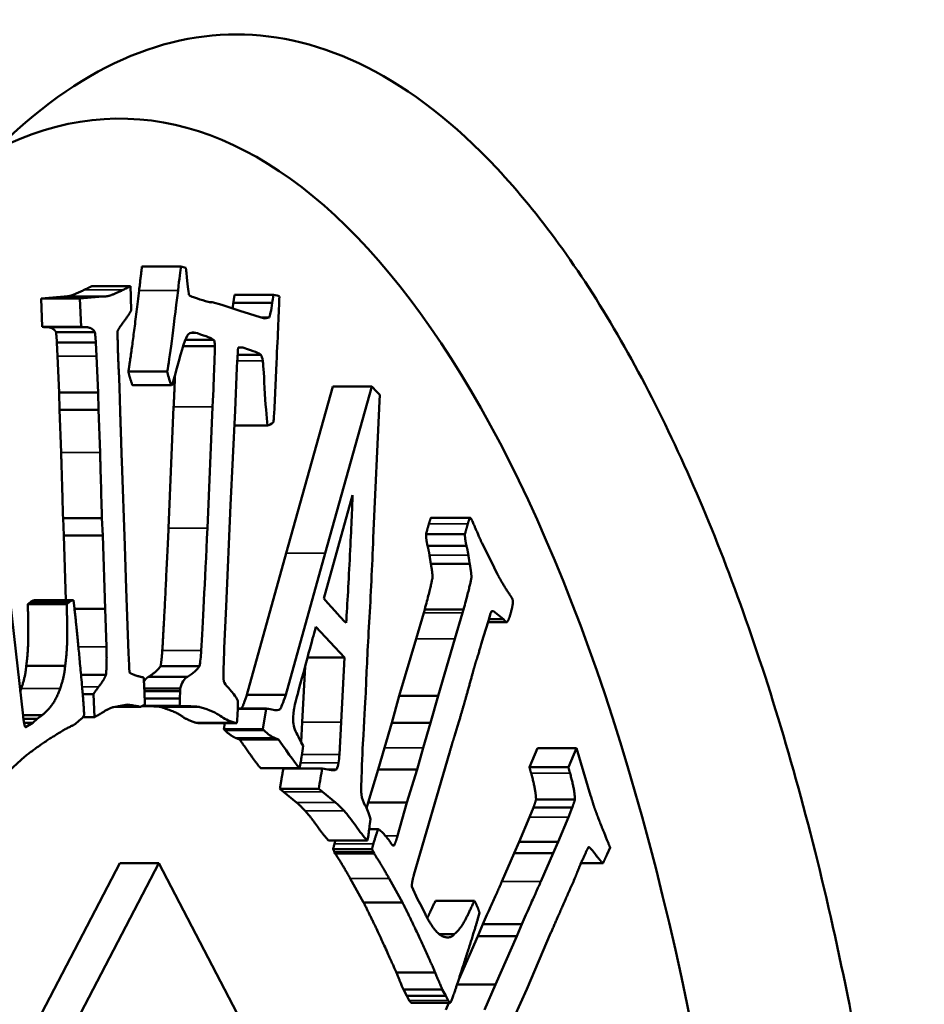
# Model space of a CAD drawing. Header units: millimetres. Extents: x 697 to 7301, y 1765 to 4597.
# Tile 28 of 39: x 4460 to 4471, y 2069 to 2081. Entities that reach past the tile are written whole.
import ezdxf

# ---------------------------------------------------------------- set-up
doc = ezdxf.new("R2010")
doc.units = ezdxf.units.MM
doc.layers.add('Visibile (ISO)', color=7, linetype='Continuous', lineweight=50)
doc.layers.add('Visibile sottile (ISO)', color=7, linetype='Continuous', lineweight=35)

msp = doc.modelspace()

# ---------------------------------------------------------------- linework, layer by layer
at = {"layer": 'Visibile (ISO)'}
for p, q in [((4462.36, 2077.7), (4461.898, 2077.7)), ((4462.419, 2077.681), (4462.36, 2077.7)), ((4461.299, 2077.463), (4461.761, 2077.463)), ((4461.761, 2077.463), (4461.765, 2077.343)), ((4460.972, 2077.341), (4460.699, 2077.319)), ((4461.161, 2077.319), (4461.434, 2077.341)), ((4463.46, 2077.364), (4462.998, 2077.364)), ((4463.502, 2077.355), (4463.46, 2077.364)), ((4460.699, 2077.319), (4461.161, 2077.319)), ((4460.699, 2077.319), (4460.713, 2076.984)), ((4461.175, 2076.984), (4461.161, 2077.319)), ((4462.733, 2077.275), (4462.702, 2077.275)), ((4462.733, 2077.275), (4462.714, 2077.272)), ((4462.848, 2077.243), (4462.733, 2077.275)), ((4463.06, 2077.172), (4462.848, 2077.243)), ((4463.445, 2077.269), (4462.983, 2077.269)), ((4463.352, 2077.081), (4463.06, 2077.172)), ((4463.409, 2077.093), (4463.312, 2077.093)), ((4463.409, 2077.093), (4463.352, 2077.081)), ((4460.713, 2076.984), (4461.175, 2076.984)), ((4460.743, 2076.979), (4461.205, 2076.979)), ((4460.877, 2076.92), (4461.339, 2076.92)), ((4460.888, 2076.797), (4461.35, 2076.797)), ((4460.888, 2076.797), (4460.896, 2076.635)), ((4461.358, 2076.635), (4461.35, 2076.797)), ((4462.746, 2076.828), (4462.413, 2076.828)), ((4462.764, 2076.753), (4462.387, 2076.753)), ((4463.309, 2076.651), (4463.034, 2076.651)), ((4460.896, 2076.635), (4460.914, 2076.202)), ((4461.376, 2076.202), (4461.358, 2076.635)), ((4463.471, 2076.019), (4463.495, 2076.554)), ((4462.198, 2076.452), (4461.736, 2076.452)), ((4463.003, 2075.988), (4463.024, 2076.497)), ((4462.247, 2076.289), (4461.785, 2076.289)), ((4461.786, 2076.289), (4462.248, 2076.289)), ((4460.914, 2076.202), (4461.376, 2076.202)), ((4460.914, 2076.202), (4460.92, 2075.995)), ((4461.382, 2075.995), (4461.376, 2076.202)), ((4464.165, 2076.274), (4463.612, 2074.294)), ((4464.627, 2076.274), (4464.074, 2074.294)), ((4464.627, 2076.274), (4464.165, 2076.274)), ((4464.682, 2076.215), (4464.627, 2076.274)), ((4464.722, 2076.173), (4464.682, 2076.215)), ((4464.72, 2076.101), (4464.722, 2076.173)), ((4464.644, 2074.477), (4464.72, 2076.101)), ((4460.92, 2075.995), (4461.382, 2075.995)), ((4460.92, 2075.995), (4460.938, 2075.489)), ((4461.4, 2075.489), (4461.382, 2075.995)), ((4462.274, 2076.032), (4462.213, 2074.593)), ((4462.736, 2076.032), (4462.675, 2074.593)), ((4462.951, 2074.866), (4463.003, 2075.988)), ((4463.388, 2075.81), (4462.995, 2075.81)), ((4461.658, 2075.387), (4461.696, 2074.383)), ((4464.058, 2073.757), (4464.399, 2074.985)), ((4462.899, 2073.663), (4462.951, 2074.866)), ((4460.96, 2074.711), (4461.422, 2074.711)), ((4460.96, 2074.711), (4460.969, 2074.505)), ((4461.431, 2074.505), (4461.422, 2074.711)), ((4465.328, 2074.715), (4465.79, 2074.715)), ((4465.329, 2074.715), (4465.791, 2074.715)), ((4460.969, 2074.505), (4461.431, 2074.505)), ((4460.969, 2074.505), (4460.993, 2073.736)), ((4461.459, 2073.633), (4461.431, 2074.505)), ((4465.271, 2074.519), (4465.733, 2074.519)), ((4465.933, 2074.417), (4466.042, 2074.208)), ((4461.696, 2074.383), (4461.71, 2073.871)), ((4465.289, 2074.381), (4465.751, 2074.381)), ((4463.612, 2074.294), (4463.143, 2072.611)), ((4464.074, 2074.294), (4463.605, 2072.611)), ((4466.042, 2074.208), (4466.121, 2074.043)), ((4460.287, 2074.107), (4460.485, 2072.363)), ((4465.328, 2074.17), (4465.79, 2074.17)), ((4461.71, 2073.871), (4461.739, 2073.108)), ((4460.572, 2073.714), (4460.542, 2073.691)), ((4460.623, 2073.736), (4461.085, 2073.736)), ((4461.004, 2073.691), (4461.034, 2073.714)), ((4461.085, 2073.736), (4461.096, 2073.637)), ((4460.542, 2073.691), (4461.004, 2073.691)), ((4461.096, 2073.633), (4461.459, 2073.633)), ((4461.476, 2073.183), (4461.459, 2073.633)), ((4462.875, 2073.167), (4462.899, 2073.663)), ((4465.256, 2073.627), (4465.244, 2073.585)), ((4465.256, 2073.627), (4465.718, 2073.627)), ((4465.706, 2073.585), (4465.718, 2073.627)), ((4466.05, 2073.606), (4466.071, 2073.606)), ((4466.191, 2073.512), (4466.071, 2073.606)), ((4464.323, 2073.466), (4464.299, 2073.486)), ((4465.244, 2073.585), (4465.153, 2073.278)), ((4465.615, 2073.278), (4465.706, 2073.585)), ((4466.011, 2073.492), (4465.953, 2073.304)), ((4466.036, 2073.578), (4466.011, 2073.492)), ((4466.017, 2073.512), (4466.191, 2073.512)), ((4463.964, 2073.419), (4464.301, 2073.055)), ((4466.007, 2073.477), (4466.23, 2073.477)), ((4465.153, 2073.278), (4464.954, 2072.601)), ((4465.416, 2072.601), (4465.615, 2073.278)), ((4465.953, 2073.304), (4465.927, 2073.215)), ((4461.739, 2073.108), (4461.744, 2072.966)), ((4464.301, 2073.055), (4463.863, 2073.055)), ((4464.301, 2073.055), (4464.262, 2072.288)), ((4460.523, 2072.956), (4460.985, 2072.956)), ((4462.581, 2072.955), (4462.119, 2072.955)), ((4463.834, 2072.948), (4463.8, 2072.288)), ((4461.173, 2072.852), (4461.47, 2072.852)), ((4462.437, 2072.826), (4461.975, 2072.826)), ((4462.351, 2072.688), (4461.925, 2072.688)), ((4462.351, 2072.688), (4462.35, 2072.658)), ((4461.194, 2072.622), (4461.322, 2072.622)), ((4461.332, 2072.347), (4461.322, 2072.622)), ((4462.35, 2072.658), (4461.927, 2072.658)), ((4462.347, 2072.568), (4461.93, 2072.568)), ((4462.35, 2072.658), (4462.347, 2072.568)), ((4463.605, 2072.611), (4463.143, 2072.611)), ((4464.954, 2072.601), (4464.863, 2072.279)), ((4464.954, 2072.601), (4465.416, 2072.601)), ((4465.325, 2072.279), (4465.416, 2072.601)), ((4461.726, 2072.498), (4461.558, 2072.467)), ((4461.576, 2072.47), (4461.876, 2072.47)), ((4461.614, 2072.477), (4461.854, 2072.477)), ((4462.345, 2072.482), (4461.903, 2072.482)), ((4461.951, 2072.477), (4462.413, 2072.477)), ((4462.416, 2072.477), (4462.413, 2072.477)), ((4463.035, 2072.449), (4463.378, 2072.449)), ((4463.373, 2072.448), (4463.035, 2072.448)), ((4463.373, 2072.448), (4463.333, 2072.206)), ((4460.484, 2072.371), (4460.712, 2072.371)), ((4460.489, 2072.329), (4460.653, 2072.329)), ((4460.6, 2072.282), (4460.653, 2072.329)), ((4460.653, 2072.329), (4460.712, 2072.371)), ((4461.186, 2072.335), (4461.151, 2072.308)), ((4461.195, 2072.347), (4461.332, 2072.347)), ((4460.497, 2072.282), (4460.6, 2072.282)), ((4460.513, 2072.227), (4460.6, 2072.282)), ((4461.151, 2072.308), (4461.105, 2072.266)), ((4463.025, 2072.278), (4462.563, 2072.278)), ((4462.883, 2072.278), (4462.871, 2072.206)), ((4463.333, 2072.206), (4462.871, 2072.206)), ((4462.871, 2072.206), (4462.887, 2072.19)), ((4463.333, 2072.206), (4463.349, 2072.19)), ((4463.8, 2072.288), (4463.788, 2072.052)), ((4464.262, 2072.288), (4464.243, 2071.903)), ((4464.863, 2072.279), (4464.776, 2071.982)), ((4464.863, 2072.279), (4465.325, 2072.279)), ((4465.238, 2071.982), (4465.325, 2072.279)), ((4463.48, 2072.097), (4463.018, 2072.097)), ((4463.018, 2072.097), (4463.057, 2072.083)), ((4463.519, 2072.083), (4463.057, 2072.083)), ((4463.48, 2072.097), (4463.519, 2072.083)), ((4464.776, 2071.982), (4464.702, 2071.727)), ((4465.164, 2071.727), (4465.238, 2071.982)), ((4466.596, 2071.98), (4466.5, 2071.754)), ((4466.596, 2071.98), (4467.058, 2071.98)), ((4466.962, 2071.754), (4467.058, 2071.98)), ((4467.058, 2071.98), (4467.226, 2071.418)), ((4460.506, 2071.88), (4460.324, 2071.714)), ((4465.55, 2071.924), (4465.128, 2070.476)), ((4463.77, 2071.741), (4463.308, 2071.741)), ((4463.577, 2071.739), (4464.039, 2071.739)), ((4464.15, 2071.718), (4464.039, 2071.739)), ((4464.702, 2071.727), (4464.583, 2071.335)), ((4464.702, 2071.727), (4465.164, 2071.727)), ((4465.045, 2071.335), (4465.164, 2071.727)), ((4466.5, 2071.754), (4466.962, 2071.754)), ((4463.998, 2071.498), (4463.536, 2071.498)), ((4463.536, 2071.498), (4463.58, 2071.461)), ((4463.998, 2071.498), (4464.042, 2071.461)), ((4463.58, 2071.461), (4463.734, 2071.333)), ((4464.042, 2071.461), (4464.196, 2071.333)), ((4464.583, 2071.335), (4464.564, 2071.268)), ((4464.583, 2071.335), (4465.045, 2071.335)), ((4464.934, 2070.94), (4465.045, 2071.335)), ((4466.546, 2071.273), (4466.501, 2071.161)), ((4466.546, 2071.273), (4467.008, 2071.273)), ((4466.578, 2071.369), (4467.04, 2071.369)), ((4466.963, 2071.161), (4467.008, 2071.273)), ((4466.501, 2071.161), (4466.378, 2070.866)), ((4466.84, 2070.866), (4466.963, 2071.161)), ((4464.597, 2071.019), (4464.704, 2071.019)), ((4464.575, 2070.883), (4464.113, 2070.883)), ((4464.873, 2070.827), (4464.895, 2070.827)), ((4466.378, 2070.866), (4466.318, 2070.733)), ((4466.378, 2070.866), (4466.84, 2070.866)), ((4466.78, 2070.733), (4466.84, 2070.866)), ((4467.457, 2070.801), (4467.422, 2070.721)), ((4464.168, 2070.782), (4464.63, 2070.782)), ((4464.182, 2070.75), (4464.193, 2070.727)), ((4464.193, 2070.727), (4464.655, 2070.727)), ((4464.655, 2070.727), (4464.643, 2070.75)), ((4466.318, 2070.733), (4466.172, 2070.396)), ((4466.318, 2070.733), (4466.78, 2070.733)), ((4466.634, 2070.396), (4466.78, 2070.733)), ((4461.635, 2070.615), (4457.043, 2061.815)), ((4462.097, 2070.615), (4457.505, 2061.815)), ((4462.097, 2070.615), (4461.635, 2070.615)), ((4466.689, 2061.815), (4462.097, 2070.615)), ((4467.111, 2070.613), (4467.373, 2070.613)), ((4464.371, 2070.432), (4464.53, 2070.146)), ((4464.992, 2070.146), (4464.833, 2070.432)), ((4465.103, 2070.337), (4465.171, 2070.187)), ((4464.53, 2070.146), (4464.992, 2070.146)), ((4465.171, 2070.187), (4465.217, 2070.102)), ((4465.217, 2070.102), (4465.264, 2070.003)), ((4465.383, 2070.168), (4465.845, 2070.168)), ((4465.845, 2070.168), (4465.87, 2070.118)), ((4465.906, 2070.024), (4465.883, 2069.942)), ((4465.945, 2069.888), (4465.887, 2069.748)), ((4465.945, 2069.888), (4466.407, 2069.888)), ((4466.349, 2069.748), (4466.407, 2069.888)), ((4465.426, 2069.772), (4465.607, 2069.772)), ((4465.887, 2069.748), (4465.659, 2069.231)), ((4465.887, 2069.748), (4466.349, 2069.748)), ((4466.096, 2069.175), (4466.349, 2069.748)), ((4466.755, 2069.79), (4466.467, 2069.118)), ((4464.919, 2069.316), (4465.38, 2069.316)), ((4465.64, 2069.175), (4466.096, 2069.175)), ((4465.967, 2068.872), (4466.096, 2069.175)), ((4465.003, 2069.113), (4465.464, 2069.113)), ((4465.003, 2069.113), (4465.043, 2069.039)), ((4465.043, 2069.039), (4465.505, 2069.039)), ((4465.043, 2069.039), (4465.072, 2068.982)), ((4465.505, 2069.039), (4465.464, 2069.113)), ((4465.534, 2068.982), (4465.505, 2069.039)), ((4466.467, 2069.118), (4466.318, 2068.785)), ((4465.097, 2068.954), (4465.559, 2068.954)), ((4465.54, 2068.954), (4465.505, 2068.872))]:
    msp.add_line(p, q, dxfattribs=at)
msp.add_ellipse((4461.633, 2059.454), major_axis=(0, -20), ratio=0.382683, start_param=6.090685, end_param=9.617278, dxfattribs=at)
for points, knots in [([(4455.064, 2059.454), (4455.064, 2060.775), (4455.112, 2062.141), (4455.311, 2064.858), (4455.463, 2066.208), (4455.865, 2068.798), (4456.116, 2070.039), (4456.696, 2072.333), (4457.025, 2073.386), (4457.728, 2075.249), (4458.126, 2076.122), (4458.993, 2077.661), (4459.463, 2078.327), (4460.445, 2079.395), (4460.958, 2079.799), (4461.992, 2080.329), (4462.513, 2080.454), (4463.524, 2080.454), (4464.047, 2080.329), (4465.092, 2079.799), (4465.614, 2079.395), (4466.616, 2078.327), (4467.098, 2077.661), (4467.991, 2076.122), (4468.403, 2075.249), (4469.133, 2073.386), (4469.476, 2072.333), (4470.083, 2070.039), (4470.346, 2068.798), (4470.768, 2066.208), (4470.928, 2064.858), (4471.139, 2062.141), (4471.189, 2060.775), (4471.189, 2059.454), (4471.189, 2058.132), (4471.138, 2056.765), (4470.928, 2054.047), (4470.768, 2052.695), (4470.344, 2050.104), (4470.081, 2048.862), (4469.474, 2046.567), (4469.13, 2045.513), (4468.399, 2043.652), (4467.988, 2042.78), (4467.095, 2041.243), (4466.613, 2040.579), (4465.612, 2039.512), (4465.091, 2039.109), (4464.047, 2038.58), (4463.523, 2038.454), (4462.514, 2038.454), (4461.993, 2038.58), (4460.959, 2039.109), (4460.447, 2039.512), (4459.465, 2040.579), (4458.996, 2041.243), (4458.129, 2042.78), (4457.732, 2043.652), (4457.028, 2045.513), (4456.698, 2046.567), (4456.118, 2048.862), (4455.866, 2050.104), (4455.463, 2052.695), (4455.311, 2054.047), (4455.112, 2056.765), (4455.064, 2058.132), (4455.064, 2059.454)], [6.338557, 6.338557, 6.338557, 6.338557, 6.734862, 6.734862, 7.131166, 7.131166, 7.527471, 7.527471, 7.923775, 7.923775, 8.31979, 8.31979, 8.715805, 8.715805, 9.11182, 9.11182, 9.507835, 9.507835, 9.90385, 9.90385, 10.299865, 10.299865, 10.69588, 10.69588, 11.091895, 11.091895, 11.4882, 11.4882, 11.884504, 11.884504, 12.280808, 12.280808, 12.677113, 12.677113, 12.677113, 13.07375, 13.07375, 13.470387, 13.470387, 13.867023, 13.867023, 14.26366, 14.26366, 14.659343, 14.659343, 15.055026, 15.055026, 15.450709, 15.450709, 15.846391, 15.846391, 16.242074, 16.242074, 16.637757, 16.637757, 17.03344, 17.03344, 17.429123, 17.429123, 17.82576, 17.82576, 18.222396, 18.222396, 18.619033, 18.619033, 19.01567, 19.01567, 19.01567, 19.01567]), ([(4462.746, 2076.828), (4462.752, 2076.826), (4462.756, 2076.819), (4462.761, 2076.794), (4462.763, 2076.776), (4462.764, 2076.753)], [-0.009788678, -0.009788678, -0.009788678, -0.009788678, -0.004894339, -0.004894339, 0, 0, 0, 0]), ([(4463.332, 2076.579), (4463.337, 2076.555), (4463.344, 2076.447), (4463.365, 2076.064), (4463.376, 2075.915), (4463.388, 2075.81)], [-0.1717353, -0.1717353, -0.1717353, -0.1717353, -0.0858676, -0.0858676, 0, 0, 0, 0]), ([(4464.399, 2074.985), (4464.394, 2074.82), (4464.383, 2074.583), (4464.352, 2073.965), (4464.337, 2073.695), (4464.323, 2073.466)], [-0.1405034, -0.1405034, -0.1405034, -0.1405034, -0.0702517, -0.0702517, 0, 0, 0, 0]), ([(4464.557, 2072.685), (4464.565, 2072.89), (4464.578, 2073.154), (4464.615, 2073.798), (4464.631, 2074.132), (4464.644, 2074.477)], [-0.506241, -0.506241, -0.506241, -0.506241, -0.2531205, -0.2531205, 0, 0, 0, 0]), ([(4463.605, 2072.611), (4463.573, 2072.517), (4463.551, 2072.461), (4463.523, 2072.426), (4463.491, 2072.424), (4463.44, 2072.437)], [-0.1103231, -0.1103231, -0.1103231, -0.1103231, -0.0551615, -0.0551615, 0, 0, 0, 0]), ([(4462.584, 2072.468), (4462.703, 2072.431), (4462.784, 2072.396), (4462.872, 2072.331), (4462.927, 2072.304), (4462.992, 2072.284)], [-0.08804451, -0.08804451, -0.08804451, -0.08804451, -0.04402225, -0.04402225, 0, 0, 0, 0]), ([(4464.611, 2071.138), (4464.59, 2071.21), (4464.569, 2071.265), (4464.523, 2071.341), (4464.51, 2071.382), (4464.505, 2071.428)], [-0.04051621, -0.04051621, -0.04051621, -0.04051621, -0.0202581, -0.0202581, 0, 0, 0, 0]), ([(4464.298, 2071.234), (4464.34, 2071.189), (4464.386, 2071.131), (4464.486, 2070.987), (4464.532, 2070.929), (4464.575, 2070.883)], [-0.2142785, -0.2142785, -0.2142785, -0.2142785, -0.1071392, -0.1071392, 0, 0, 0, 0])]:
    msp.add_open_spline(points, degree=3, knots=knots, dxfattribs=at)
for points, degree in [([(4461.898, 2077.7), (4461.888, 2077.625), (4461.864, 2077.415)], 2), ([(4462.36, 2077.7), (4462.354, 2077.65), (4462.342, 2077.555), (4462.326, 2077.415)], 3), ([(4462.426, 2077.618), (4462.425, 2077.63), (4462.422, 2077.651), (4462.419, 2077.681)], 3), ([(4462.456, 2077.361), (4462.448, 2077.405), (4462.438, 2077.49), (4462.426, 2077.618)], 3), ([(4461.299, 2077.463), (4461.281, 2077.455), (4461.213, 2077.421)], 2), ([(4461.675, 2077.421), (4461.743, 2077.455), (4461.761, 2077.463)], 2), ([(4461.035, 2077.348), (4461.021, 2077.344), (4460.972, 2077.341)], 2), ([(4461.213, 2077.421), (4461.09, 2077.361), (4461.035, 2077.348)], 2), ([(4461.434, 2077.341), (4461.483, 2077.344), (4461.497, 2077.348)], 2), ([(4461.497, 2077.348), (4461.552, 2077.361), (4461.675, 2077.421)], 2), ([(4461.864, 2077.415), (4461.777, 2076.691), (4461.736, 2076.452)], 2), ([(4461.765, 2077.343), (4461.767, 2077.279), (4461.769, 2077.175)], 2), ([(4462.326, 2077.415), (4462.268, 2076.933), (4462.226, 2076.612), (4462.198, 2076.452)], 3), ([(4462.585, 2077.308), (4462.506, 2077.333), (4462.463, 2077.351), (4462.456, 2077.361)], 3), ([(4462.998, 2077.364), (4462.988, 2077.306), (4462.983, 2077.269)], 2), ([(4463.46, 2077.364), (4463.453, 2077.325), (4463.449, 2077.294), (4463.445, 2077.269)], 3), ([(4463.495, 2076.554), (4463.512, 2076.905), (4463.523, 2077.168), (4463.53, 2077.342)], 3), ([(4463.53, 2077.342), (4463.517, 2077.349), (4463.508, 2077.353), (4463.502, 2077.355)], 3), ([(4462.714, 2077.272), (4462.676, 2077.281), (4462.633, 2077.293), (4462.585, 2077.308)], 3), ([(4462.983, 2077.269), (4462.978, 2077.231), (4462.973, 2077.201)], 2), ([(4463.445, 2077.269), (4463.431, 2077.172), (4463.419, 2077.113), (4463.409, 2077.093)], 3), ([(4461.769, 2077.175), (4461.734, 2077.11), (4461.64, 2076.993), (4461.609, 2076.933)], 2), ([(4460.713, 2076.984), (4460.726, 2076.979), (4460.746, 2076.979)], 2), ([(4460.768, 2076.979), (4460.841, 2076.976), (4460.877, 2076.92)], 2), ([(4460.877, 2076.92), (4460.885, 2076.836), (4460.888, 2076.797)], 2), ([(4461.208, 2076.979), (4461.188, 2076.979), (4461.175, 2076.984)], 2), ([(4461.339, 2076.92), (4461.297, 2076.984), (4461.208, 2076.979)], 2), ([(4461.35, 2076.797), (4461.347, 2076.836), (4461.339, 2076.92)], 2), ([(4461.609, 2076.933), (4461.607, 2076.833), (4461.614, 2076.649)], 2), ([(4462.287, 2076.399), (4462.355, 2076.661), (4462.403, 2076.819), (4462.434, 2076.874)], 3), ([(4462.434, 2076.874), (4462.455, 2076.913), (4462.496, 2076.923), (4462.556, 2076.905)], 3), ([(4462.556, 2076.905), (4462.664, 2076.871), (4462.727, 2076.845), (4462.746, 2076.828)], 3), ([(4461.614, 2076.649), (4461.62, 2076.481), (4461.627, 2076.379)], 2), ([(4462.764, 2076.753), (4462.763, 2076.666), (4462.754, 2076.426), (4462.736, 2076.032)], 3), ([(4463.024, 2076.497), (4463.027, 2076.56), (4463.033, 2076.64), (4463.04, 2076.736)], 3), ([(4463.04, 2076.736), (4463.068, 2076.738), (4463.091, 2076.737), (4463.108, 2076.732)], 3), ([(4463.108, 2076.732), (4463.227, 2076.694), (4463.294, 2076.668), (4463.309, 2076.651)], 3), ([(4463.309, 2076.651), (4463.318, 2076.637), (4463.326, 2076.613), (4463.332, 2076.579)], 3), ([(4461.736, 2076.452), (4461.747, 2076.393), (4461.785, 2076.289)], 2), ([(4462.198, 2076.452), (4462.205, 2076.413), (4462.222, 2076.358), (4462.247, 2076.289)], 3), ([(4462.29, 2076.41), (4462.284, 2076.254), (4462.274, 2076.032)], 2), ([(4461.627, 2076.379), (4461.646, 2075.735), (4461.658, 2075.387)], 2), ([(4461.785, 2076.289), (4461.786, 2076.289), (4461.786, 2076.289)], 2), ([(4462.247, 2076.289), (4462.255, 2076.287), (4462.268, 2076.323), (4462.287, 2076.399)], 3), ([(4463.458, 2075.849), (4463.464, 2075.897), (4463.468, 2075.953), (4463.471, 2076.019)], 3), ([(4463.388, 2075.81), (4463.408, 2075.813), (4463.432, 2075.826), (4463.458, 2075.849)], 3), ([(4460.938, 2075.489), (4460.939, 2075.463), (4460.96, 2074.711)], 2), ([(4461.422, 2074.711), (4461.401, 2075.463), (4461.4, 2075.489)], 2), ([(4465.328, 2074.715), (4465.312, 2074.666), (4465.305, 2074.642)], 2), ([(4465.329, 2074.715), (4465.329, 2074.715), (4465.328, 2074.715)], 2), ([(4465.767, 2074.642), (4465.774, 2074.666), (4465.79, 2074.715)], 2), ([(4465.79, 2074.715), (4465.8, 2074.716), (4465.808, 2074.7)], 2), ([(4465.808, 2074.7), (4465.826, 2074.667), (4465.933, 2074.417)], 2), ([(4462.213, 2074.593), (4462.167, 2073.596), (4462.139, 2073.14)], 2), ([(4462.675, 2074.593), (4462.644, 2073.928), (4462.62, 2073.444), (4462.601, 2073.14)], 3), ([(4465.305, 2074.642), (4465.293, 2074.601), (4465.271, 2074.519)], 2), ([(4465.733, 2074.519), (4465.755, 2074.601), (4465.767, 2074.642)], 2), ([(4465.271, 2074.519), (4465.271, 2074.46), (4465.289, 2074.381)], 2), ([(4465.751, 2074.381), (4465.733, 2074.46), (4465.733, 2074.519)], 2), ([(4465.289, 2074.381), (4465.302, 2074.339), (4465.312, 2074.272)], 2), ([(4465.774, 2074.272), (4465.764, 2074.339), (4465.751, 2074.381)], 2), ([(4465.312, 2074.272), (4465.325, 2074.182), (4465.328, 2074.17)], 2), ([(4465.79, 2074.17), (4465.787, 2074.182), (4465.774, 2074.272)], 2), ([(4465.328, 2074.17), (4465.351, 2074.044), (4465.344, 2073.961), (4465.256, 2073.627)], 2), ([(4465.718, 2073.627), (4465.806, 2073.961), (4465.813, 2074.044), (4465.79, 2074.17)], 2), ([(4466.121, 2074.043), (4466.173, 2073.939), (4466.263, 2073.806)], 2), ([(4460.623, 2073.736), (4460.594, 2073.732), (4460.572, 2073.714)], 2), ([(4461.034, 2073.714), (4461.056, 2073.732), (4461.085, 2073.736)], 2), ([(4464.299, 2073.486), (4464.275, 2073.512), (4464.194, 2073.602), (4464.058, 2073.757)], 3), ([(4466.263, 2073.806), (4466.289, 2073.766), (4466.293, 2073.759)], 2), ([(4466.293, 2073.759), (4466.305, 2073.735), (4466.302, 2073.703)], 2), ([(4460.542, 2073.691), (4460.551, 2073.374), (4460.542, 2073.092), (4460.523, 2072.956)], 2), ([(4460.985, 2072.956), (4461.004, 2073.092), (4461.013, 2073.374), (4461.004, 2073.691)], 2), ([(4461.096, 2073.637), (4461.127, 2073.373), (4461.187, 2072.705)], 2), ([(4466.051, 2073.608), (4466.043, 2073.593), (4466.036, 2073.578)], 2), ([(4466.071, 2073.606), (4466.065, 2073.607), (4466.051, 2073.608)], 2), ([(4466.302, 2073.703), (4466.298, 2073.656), (4466.273, 2073.57)], 2), ([(4466.235, 2073.479), (4466.224, 2073.468), (4466.191, 2073.512)], 2), ([(4466.273, 2073.57), (4466.254, 2073.501), (4466.235, 2073.479)], 2), ([(4463.758, 2072.666), (4463.865, 2073.067), (4463.934, 2073.318), (4463.964, 2073.419)], 3), ([(4461.47, 2072.852), (4461.483, 2072.977), (4461.476, 2073.183)], 2), ([(4462.139, 2073.14), (4462.132, 2073.025), (4462.119, 2072.955)], 2), ([(4462.601, 2073.14), (4462.597, 2073.063), (4462.59, 2073.001), (4462.581, 2072.955)], 3), ([(4462.868, 2072.77), (4462.865, 2072.86), (4462.867, 2072.993), (4462.875, 2073.167)], 3), ([(4465.927, 2073.215), (4465.923, 2073.201), (4465.878, 2073.048)], 2), ([(4465.878, 2073.048), (4465.865, 2073.013), (4465.853, 2072.972)], 2), ([(4460.523, 2072.956), (4460.516, 2072.838), (4460.465, 2072.689)], 2), ([(4460.926, 2072.689), (4460.978, 2072.838), (4460.985, 2072.956)], 2), ([(4461.744, 2072.966), (4461.745, 2072.936), (4461.75, 2072.877)], 2), ([(4462.119, 2072.955), (4462.078, 2072.89), (4461.975, 2072.826)], 2), ([(4462.581, 2072.955), (4462.554, 2072.912), (4462.506, 2072.869), (4462.437, 2072.826)], 3), ([(4465.853, 2072.972), (4465.84, 2072.924), (4465.807, 2072.804)], 2), ([(4461.382, 2072.706), (4461.442, 2072.781), (4461.47, 2072.852)], 2), ([(4461.75, 2072.877), (4461.809, 2072.843), (4461.858, 2072.833)], 2), ([(4461.858, 2072.833), (4461.866, 2072.831), (4461.918, 2072.818)], 2), ([(4461.918, 2072.818), (4461.925, 2072.702), (4461.928, 2072.625)], 2), ([(4461.975, 2072.826), (4461.943, 2072.809), (4461.921, 2072.77)], 2), ([(4462.437, 2072.826), (4462.398, 2072.804), (4462.369, 2072.758), (4462.351, 2072.688)], 3), ([(4465.807, 2072.804), (4465.756, 2072.619), (4465.716, 2072.481)], 2), ([(4460.465, 2072.689), (4460.459, 2072.671), (4460.452, 2072.654)], 2), ([(4460.712, 2072.371), (4460.859, 2072.487), (4460.926, 2072.689)], 2), ([(4461.187, 2072.705), (4461.211, 2072.436), (4461.21, 2072.372)], 2), ([(4461.322, 2072.622), (4461.341, 2072.653), (4461.382, 2072.706)], 2), ([(4462.922, 2072.701), (4462.895, 2072.726), (4462.877, 2072.749), (4462.868, 2072.77)], 3), ([(4462.989, 2072.619), (4462.95, 2072.669), (4462.927, 2072.696), (4462.922, 2072.701)], 3), ([(4463.702, 2072.433), (4463.709, 2072.478), (4463.727, 2072.556), (4463.758, 2072.666)], 3), ([(4464.528, 2072.134), (4464.541, 2072.378), (4464.551, 2072.561), (4464.557, 2072.685)], 3), ([(4461.928, 2072.625), (4461.93, 2072.582), (4461.931, 2072.496)], 2), ([(4462.347, 2072.568), (4462.346, 2072.548), (4462.346, 2072.519), (4462.345, 2072.482)], 3), ([(4463.036, 2072.543), (4463.023, 2072.571), (4463.007, 2072.596), (4462.989, 2072.619)], 3), ([(4463.143, 2072.611), (4463.1, 2072.482), (4463.079, 2072.449)], 2), ([(4461.558, 2072.467), (4461.507, 2072.454), (4461.413, 2072.393)], 2), ([(4461.854, 2072.477), (4461.839, 2072.478), (4461.726, 2072.498)], 2), ([(4461.879, 2072.471), (4461.871, 2072.469), (4461.854, 2072.477)], 2), ([(4461.913, 2072.487), (4461.882, 2072.471), (4461.879, 2072.471)], 2), ([(4461.897, 2072.479), (4461.917, 2072.477), (4461.954, 2072.477)], 2), ([(4461.931, 2072.496), (4461.92, 2072.493), (4461.913, 2072.487)], 2), ([(4461.954, 2072.477), (4462.094, 2072.477), (4462.122, 2072.468)], 2), ([(4462.122, 2072.468), (4462.3, 2072.412), (4462.432, 2072.314), (4462.53, 2072.284)], 2), ([(4462.345, 2072.482), (4462.356, 2072.479), (4462.38, 2072.477), (4462.416, 2072.477)], 3), ([(4462.416, 2072.477), (4462.509, 2072.477), (4462.565, 2072.474), (4462.584, 2072.468)], 3), ([(4463.033, 2072.375), (4463.034, 2072.395), (4463.035, 2072.451), (4463.036, 2072.543)], 3), ([(4463.44, 2072.437), (4463.409, 2072.446), (4463.386, 2072.45), (4463.373, 2072.448)], 3), ([(4463.693, 2072.288), (4463.689, 2072.323), (4463.692, 2072.372), (4463.702, 2072.433)], 3), ([(4465.716, 2072.481), (4465.67, 2072.319), (4465.608, 2072.121)], 2), ([(4460.485, 2072.363), (4460.498, 2072.252), (4460.513, 2072.227)], 2), ([(4461.21, 2072.372), (4461.191, 2072.339), (4461.186, 2072.335)], 2), ([(4461.413, 2072.393), (4461.351, 2072.356), (4461.332, 2072.347)], 2), ([(4463.025, 2072.278), (4463.029, 2072.32), (4463.032, 2072.352), (4463.033, 2072.375)], 3), ([(4460.992, 2072.209), (4460.974, 2072.2), (4460.656, 2071.998), (4460.506, 2071.88)], 2), ([(4461.105, 2072.266), (4461.097, 2072.26), (4460.992, 2072.209)], 2), ([(4462.53, 2072.284), (4462.543, 2072.279), (4462.563, 2072.278)], 2), ([(4462.992, 2072.284), (4463.001, 2072.281), (4463.012, 2072.279), (4463.025, 2072.278)], 3), ([(4463.755, 2072.115), (4463.721, 2072.174), (4463.7, 2072.231), (4463.693, 2072.288)], 3), ([(4462.887, 2072.19), (4462.946, 2072.127), (4463.018, 2072.097)], 2), ([(4463.057, 2072.083), (4463.253, 2071.8), (4463.308, 2071.741)], 2), ([(4463.349, 2072.19), (4463.388, 2072.148), (4463.432, 2072.117), (4463.48, 2072.097)], 3), ([(4463.519, 2072.083), (4463.65, 2071.894), (4463.733, 2071.78), (4463.77, 2071.741)], 3), ([(4463.812, 2072.008), (4463.779, 2072.068), (4463.761, 2072.103), (4463.755, 2072.115)], 3), ([(4464.504, 2071.629), (4464.512, 2071.835), (4464.519, 2072.004), (4464.528, 2072.134)], 3), ([(4465.608, 2072.121), (4465.585, 2072.048), (4465.55, 2071.924)], 2), ([(4463.785, 2071.823), (4463.79, 2071.858), (4463.799, 2071.919), (4463.812, 2072.008)], 3), ([(4464.243, 2071.903), (4464.241, 2071.868), (4464.237, 2071.836), (4464.233, 2071.806)], 3), ([(4463.577, 2071.739), (4463.556, 2071.626), (4463.536, 2071.498)], 2), ([(4463.753, 2071.741), (4463.752, 2071.74), (4463.752, 2071.739)], 2), ([(4463.77, 2071.741), (4463.776, 2071.769), (4463.781, 2071.796), (4463.785, 2071.823)], 3), ([(4464.039, 2071.739), (4464.025, 2071.664), (4464.011, 2071.584), (4463.998, 2071.498)], 3), ([(4464.211, 2071.732), (4464.204, 2071.721), (4464.184, 2071.716), (4464.15, 2071.718)], 3), ([(4464.233, 2071.806), (4464.228, 2071.774), (4464.22, 2071.75), (4464.211, 2071.732)], 3), ([(4466.5, 2071.754), (4466.507, 2071.722), (4466.519, 2071.681)], 2), ([(4466.981, 2071.681), (4466.969, 2071.722), (4466.962, 2071.754)], 2), ([(4464.505, 2071.428), (4464.501, 2071.45), (4464.501, 2071.517), (4464.504, 2071.629)], 3), ([(4466.519, 2071.681), (4466.573, 2071.495), (4466.578, 2071.369)], 2), ([(4467.04, 2071.369), (4467.035, 2071.495), (4466.981, 2071.681)], 2), ([(4467.226, 2071.418), (4467.256, 2071.316), (4467.265, 2071.29)], 2), ([(4463.734, 2071.333), (4463.768, 2071.307), (4463.836, 2071.234)], 2), ([(4464.196, 2071.333), (4464.219, 2071.316), (4464.253, 2071.283), (4464.298, 2071.234)], 3), ([(4466.578, 2071.369), (4466.557, 2071.302), (4466.546, 2071.273)], 2), ([(4467.008, 2071.273), (4467.018, 2071.302), (4467.04, 2071.369)], 2), ([(4467.265, 2071.29), (4467.302, 2071.18), (4467.393, 2070.958)], 2), ([(4463.836, 2071.234), (4463.899, 2071.167), (4464.049, 2070.951), (4464.113, 2070.883)], 2), ([(4464.589, 2070.961), (4464.595, 2070.998), (4464.602, 2071.057), (4464.611, 2071.138)], 3), ([(4464.575, 2070.883), (4464.581, 2070.917), (4464.586, 2070.943), (4464.589, 2070.961)], 3), ([(4464.646, 2070.843), (4464.682, 2070.97), (4464.704, 2071.019)], 2), ([(4464.704, 2071.019), (4464.736, 2070.999), (4464.837, 2070.883), (4464.844, 2070.867)], 2), ([(4464.895, 2070.827), (4464.92, 2070.892), (4464.934, 2070.94)], 2), ([(4467.393, 2070.958), (4467.443, 2070.834), (4467.457, 2070.801)], 2), ([(4464.184, 2070.843), (4464.177, 2070.819), (4464.168, 2070.782)], 2), ([(4464.195, 2070.883), (4464.19, 2070.864), (4464.184, 2070.843)], 2), ([(4464.63, 2070.782), (4464.639, 2070.819), (4464.646, 2070.843)], 2), ([(4464.844, 2070.867), (4464.873, 2070.81), (4464.895, 2070.827)], 2), ([(4467.203, 2070.808), (4467.172, 2070.752), (4467.118, 2070.629)], 2), ([(4467.373, 2070.613), (4467.332, 2070.65), (4467.24, 2070.778), (4467.203, 2070.808)], 2), ([(4464.168, 2070.782), (4464.178, 2070.758), (4464.182, 2070.75)], 2), ([(4464.193, 2070.727), (4464.278, 2070.598), (4464.371, 2070.432)], 2), ([(4464.643, 2070.75), (4464.64, 2070.758), (4464.63, 2070.782)], 2), ([(4464.833, 2070.432), (4464.74, 2070.598), (4464.655, 2070.727)], 2), ([(4467.422, 2070.721), (4467.403, 2070.678), (4467.373, 2070.613)], 2), ([(4467.118, 2070.629), (4467.07, 2070.518), (4467.043, 2070.443)], 2), ([(4465.128, 2070.476), (4465.101, 2070.383), (4465.103, 2070.337)], 2), ([(4467.043, 2070.443), (4466.855, 2070.021), (4466.755, 2069.79)], 2), ([(4466.172, 2070.396), (4466.164, 2070.378), (4465.945, 2069.888)], 2), ([(4466.407, 2069.888), (4466.626, 2070.378), (4466.634, 2070.396)], 2), ([(4464.53, 2070.146), (4464.655, 2069.899), (4464.905, 2069.348), (4464.919, 2069.316)], 2), ([(4465.38, 2069.316), (4465.367, 2069.348), (4465.117, 2069.899), (4464.992, 2070.146)], 2), ([(4465.383, 2070.168), (4465.325, 2070.04), (4465.286, 2069.963)], 2), ([(4465.607, 2069.772), (4465.66, 2069.813), (4465.752, 2069.961), (4465.845, 2070.168)], 2), ([(4465.87, 2070.118), (4465.888, 2070.082), (4465.906, 2070.024)], 2), ([(4465.264, 2070.003), (4465.387, 2069.762), (4465.49, 2069.738)], 2), ([(4465.883, 2069.942), (4465.819, 2069.721), (4465.648, 2069.199)], 2), ([(4465.49, 2069.738), (4465.566, 2069.717), (4465.607, 2069.772)], 2), ([(4464.919, 2069.316), (4464.996, 2069.126), (4465.003, 2069.113)], 2), ([(4465.464, 2069.113), (4465.458, 2069.126), (4465.38, 2069.316)], 2), ([(4465.648, 2069.199), (4465.58, 2068.989), (4465.559, 2068.954)], 2), ([(4465.072, 2068.982), (4465.076, 2068.974), (4465.097, 2068.954)], 2), ([(4465.559, 2068.954), (4465.538, 2068.974), (4465.534, 2068.982)], 2)]:
    msp.add_open_spline(points, degree=degree, dxfattribs=at)
at = {"layer": 'Visibile sottile (ISO)'}
for p, q in [((4460.972, 2077.341), (4461.434, 2077.341)), ((4461.035, 2077.348), (4461.497, 2077.348)), ((4461.213, 2077.421), (4461.675, 2077.421)), ((4462.326, 2077.415), (4461.864, 2077.415)), ((4462.556, 2076.905), (4462.464, 2076.905)), ((4463.108, 2076.732), (4463.04, 2076.732)), ((4460.896, 2076.635), (4461.358, 2076.635)), ((4463.332, 2076.579), (4463.029, 2076.579)), ((4462.736, 2076.032), (4462.274, 2076.032)), ((4460.938, 2075.489), (4461.4, 2075.489)), ((4462.675, 2074.593), (4462.213, 2074.593)), ((4465.305, 2074.642), (4465.767, 2074.642)), ((4464.074, 2074.294), (4463.612, 2074.294)), ((4465.312, 2074.272), (4465.774, 2074.272)), ((4460.572, 2073.714), (4461.034, 2073.714)), ((4465.244, 2073.585), (4465.706, 2073.585)), ((4465.153, 2073.278), (4465.615, 2073.278)), ((4461.142, 2073.183), (4461.476, 2073.183)), ((4462.601, 2073.14), (4462.139, 2073.14)), ((4460.465, 2072.689), (4460.926, 2072.689)), ((4461.186, 2072.706), (4461.382, 2072.706)), ((4462.584, 2072.468), (4462.122, 2072.468)), ((4462.992, 2072.284), (4462.53, 2072.284)), ((4464.262, 2072.288), (4463.8, 2072.288)), ((4463.349, 2072.19), (4462.887, 2072.19)), ((4464.776, 2071.982), (4465.238, 2071.982)), ((4464.243, 2071.903), (4463.797, 2071.903)), ((4464.233, 2071.806), (4463.782, 2071.806)), ((4464.211, 2071.732), (4464.073, 2071.732)), ((4466.519, 2071.681), (4466.981, 2071.681)), ((4464.042, 2071.461), (4463.58, 2071.461)), ((4464.196, 2071.333), (4463.734, 2071.333)), ((4464.298, 2071.234), (4463.836, 2071.234)), ((4466.501, 2071.161), (4466.963, 2071.161)), ((4464.787, 2070.94), (4464.934, 2070.94)), ((4464.184, 2070.843), (4464.646, 2070.843)), ((4464.182, 2070.75), (4464.643, 2070.75)), ((4464.371, 2070.432), (4464.833, 2070.432)), ((4466.172, 2070.396), (4466.634, 2070.396)), ((4465.072, 2068.982), (4465.534, 2068.982))]:
    msp.add_line(p, q, dxfattribs=at)

doc.saveas('drawing.dxf')
